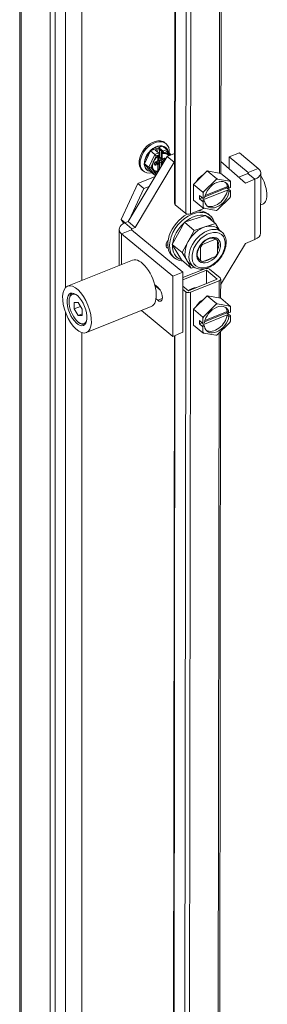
# Model space of a CAD drawing. Header units: inches. Extents: x 4 to 472, y 10 to 298.
# Tile 45 of 50: x 401.23 to 403.81, y 223.64 to 233.94. Entities that reach past the tile are written whole.
import ezdxf

# ---------------------------------------------------------------- set-up
doc = ezdxf.new("R2010")
doc.units = ezdxf.units.IN
doc.header["$LTSCALE"] = 28
doc.header["$MEASUREMENT"] = 0
doc.layers.add('Visible (ANSI)', color=7, linetype='Continuous', lineweight=5)
doc.layers.add('Visible Narrow (ANSI)', color=7, linetype='Continuous', lineweight=5)

msp = doc.modelspace()

# ---------------------------------------------------------------- linework, layer by layer
at = {"layer": 'Visible (ANSI)'}
for p, q in [((401.2274, 213.7294), (401.2274, 249.3939)), ((401.5443, 249.1211), (401.5443, 213.4477)), ((401.5981, 249.1428), (401.5981, 213.4694)), ((401.8767, 231.2112), (401.8767, 249.0073)), ((403.3447, 246.8403), (403.3262, 232.3314)), ((402.8616, 246.563), (402.843, 232.0153)), ((402.5929, 232.565), (402.7176, 232.6154)), ((402.7619, 232.5789), (402.7176, 232.6154)), ((402.7436, 232.6509), (402.7547, 232.6417)), ((402.749, 232.6027), (402.7521, 232.6)), ((402.3601, 231.8268), (402.7665, 232.5081)), ((402.5306, 232.4321), (402.5929, 232.565)), ((402.6372, 232.5285), (402.5929, 232.565)), ((402.6811, 232.5438), (402.6484, 232.5707)), ((402.6715, 232.4694), (402.6715, 232.512)), ((402.6715, 232.4987), (402.6807, 232.4911)), ((402.6715, 232.4817), (402.6933, 232.4906)), ((402.6792, 232.4947), (402.6792, 232.5179)), ((402.6849, 232.5391), (402.6849, 232.5799)), ((402.6849, 232.5015), (402.6849, 232.5219)), ((402.6908, 232.4926), (402.686, 232.4907)), ((402.6873, 232.5277), (402.6873, 232.5303)), ((402.6874, 232.4954), (402.7063, 232.4798)), ((402.7211, 232.5405), (402.7083, 232.5511)), ((402.7182, 232.4782), (402.734, 232.4846)), ((402.8042, 232.5233), (402.7632, 232.5776)), ((402.8437, 232.5392), (402.7665, 232.5081)), ((402.84, 232.4475), (402.7665, 232.5081)), ((403.4148, 232.3773), (403.4149, 232.504)), ((403.5199, 232.5463), (403.4149, 232.504)), ((403.4149, 232.504), (403.6124, 232.3412)), ((403.5199, 232.5463), (403.7173, 232.3835)), ((402.4337, 231.7662), (402.84, 232.4475)), ((402.5929, 232.3497), (402.5306, 232.4321)), ((402.5748, 232.3956), (402.5306, 232.4321)), ((402.6376, 232.4287), (402.6376, 232.4377)), ((402.646, 232.449), (402.6618, 232.4554)), ((402.6485, 232.4489), (402.6674, 232.4332)), ((402.6566, 232.4496), (402.6566, 232.4421)), ((402.6634, 232.4459), (402.6634, 232.4562)), ((402.6715, 232.357), (402.6715, 232.4244)), ((402.6715, 232.4229), (402.6724, 232.4233)), ((402.6792, 232.4328), (402.6792, 232.4587)), ((402.6849, 232.3781), (402.6849, 232.4565)), ((402.686, 232.4682), (402.6961, 232.4723)), ((402.8436, 232.449), (402.84, 232.4475)), ((403.3264, 232.4547), (403.5836, 232.2296)), ((402.4607, 232.2242), (402.6405, 232.2969)), ((402.5069, 232.3638), (402.518, 232.3547)), ((402.5553, 232.3677), (402.5584, 232.3651)), ((402.6372, 232.3132), (402.5929, 232.3497)), ((402.6439, 232.3123), (402.6515, 232.3154)), ((402.6747, 232.3543), (402.6714, 232.357)), ((402.6854, 232.3752), (402.6715, 232.3696)), ((402.6866, 232.3742), (402.6853, 232.3753)), ((403.0415, 232.2156), (403.1849, 232.3559)), ((403.1849, 232.3559), (403.3282, 232.3311)), ((403.1849, 232.3559), (403.2835, 232.2746)), ((403.3282, 232.3311), (403.4268, 232.2498)), ((403.609, 232.3301), (403.513, 232.2914)), ((403.7422, 231.7061), (403.743, 232.3364)), ((402.2848, 231.8493), (402.4607, 232.2242)), ((402.524, 232.1721), (402.4607, 232.2242)), ((402.524, 232.1721), (402.5794, 232.1945)), ((403.0413, 232.0505), (403.0415, 232.2156)), ((403.0415, 232.2156), (403.1401, 232.1343)), ((403.1498, 232.1406), (403.2773, 232.2653)), ((403.1593, 232.0857), (403.3908, 232.179)), ((403.1625, 232.0987), (403.3948, 232.1923)), ((403.2933, 232.2717), (403.4206, 232.2497)), ((403.3908, 232.1907), (403.3908, 232.179)), ((403.3908, 232.179), (403.4284, 232.1479)), ((403.3948, 232.1923), (403.4129, 232.1774)), ((403.4129, 232.1774), (403.4285, 232.1837)), ((403.4285, 232.2392), (403.4285, 232.1837)), ((403.6825, 232.2695), (403.5836, 232.2296)), ((402.3685, 231.8409), (402.524, 232.1721)), ((403.1041, 232.0634), (403.1041, 232.0992)), ((403.1041, 232.0992), (403.1418, 232.0681)), ((403.1041, 232.0634), (403.1332, 232.0752)), ((403.3948, 232.1565), (403.1392, 232.0536)), ((403.1418, 232.0681), (403.1418, 232.1236)), ((403.1418, 232.0681), (403.1574, 232.0744)), ((403.4204, 232.0755), (403.2929, 231.9507)), ((403.4128, 232.1416), (403.3948, 232.1565)), ((403.4284, 232.1479), (403.4128, 232.1416)), ((403.4284, 232.1479), (403.4284, 232.0924)), ((402.8493, 232.0037), (402.9606, 231.912)), ((403.0413, 232.0505), (403.1399, 231.9692)), ((403.1417, 232.0324), (403.1041, 232.0634)), ((403.1392, 232.0536), (403.1573, 232.0387)), ((403.1416, 231.9769), (403.1417, 232.0324)), ((403.1573, 232.0387), (403.1417, 232.0324)), ((403.7426, 232.0011), (403.7661, 232.0106)), ((403.1674, 231.8907), (402.9466, 231.82)), ((403.1544, 231.9655), (403.0093, 231.907)), ((403.2769, 231.9443), (403.1496, 231.9663)), ((403.1674, 231.8907), (403.2702, 231.806)), ((403.1934, 231.9076), (403.2124, 231.8919)), ((402.3157, 231.8085), (402.2848, 231.8493)), ((402.3279, 231.8138), (402.2848, 231.8493)), ((402.3256, 231.8129), (402.3601, 231.8268)), ((402.4337, 231.7662), (402.3601, 231.8268)), ((402.3991, 231.7523), (402.4337, 231.7662)), ((402.9466, 231.82), (402.8202, 231.5875)), ((402.9466, 231.82), (403.0494, 231.7352)), ((403.1598, 231.7706), (403.0494, 231.7352)), ((403.2702, 231.806), (403.1598, 231.7706)), ((403.3074, 231.7422), (403.2702, 231.806)), ((402.2651, 231.746), (402.2646, 231.3675)), ((402.8264, 231.2572), (402.2907, 231.6989)), ((402.9314, 231.2995), (402.3957, 231.7412)), ((403.0494, 231.7352), (402.9862, 231.619)), ((403.2927, 231.7543), (403.335, 231.7194)), ((402.8202, 231.5875), (402.9145, 231.4258)), ((402.8202, 231.5875), (402.9229, 231.5028)), ((402.9862, 231.619), (402.9229, 231.5028)), ((403.1044, 231.5627), (403.1128, 231.5558)), ((403.1128, 231.5558), (403.1126, 231.4207)), ((403.127, 231.5943), (403.1354, 231.5874)), ((403.2708, 231.642), (403.1354, 231.5874)), ((403.2601, 231.6509), (403.2708, 231.642)), ((403.2788, 231.6407), (403.2907, 231.631)), ((403.2932, 231.4935), (403.2934, 231.6286)), ((403.5828, 231.5993), (403.3247, 231.1665)), ((403.6817, 231.6391), (403.5828, 231.5993)), ((402.8253, 231.4611), (402.8442, 231.4454)), ((402.9229, 231.5028), (402.9701, 231.4219)), ((403.1352, 231.4073), (403.2706, 231.4619)), ((402.4046, 231.4239), (401.7274, 231.151)), ((402.9145, 231.4258), (403.0172, 231.3411)), ((402.9701, 231.4219), (403.0172, 231.3411)), ((402.9947, 231.3928), (403.037, 231.3579)), ((403.0172, 231.3411), (403.0469, 231.3506)), ((403.1009, 231.4304), (403.1126, 231.4207)), ((403.1035, 231.4281), (403.1153, 231.4183)), ((402.8256, 230.6268), (402.8264, 231.2572)), ((402.9314, 231.2995), (402.8264, 231.2572)), ((402.9306, 230.6691), (402.9314, 231.2995)), ((403.1585, 231.3337), (402.9313, 231.2421)), ((402.9313, 231.2175), (403.1786, 231.3171)), ((403.1786, 231.3171), (403.1784, 231.1805)), ((403.1786, 231.3171), (403.2898, 231.2254)), ((403.2073, 231.3287), (403.3185, 231.237)), ((402.6367, 231.1669), (402.6681, 231.141)), ((402.6415, 231.148), (402.6537, 231.1529)), ((402.6914, 231.1132), (402.6467, 231.15)), ((402.9882, 231.1039), (402.9312, 231.1508)), ((403.2898, 231.2254), (402.9882, 231.1039)), ((403.0083, 231.0873), (403.3099, 231.2088)), ((403.3248, 231.2254), (403.3245, 231.0257)), ((401.746, 231.0273), (401.7497, 231.0414)), ((402.9312, 231.1157), (402.9595, 231.0923)), ((403.0398, 230.9098), (403.1833, 231.0501)), ((403.1833, 231.0501), (403.3265, 231.0253)), ((403.1833, 231.0501), (403.2819, 230.9688)), ((401.7955, 230.9803), (401.7954, 230.9128)), ((401.7954, 230.9128), (401.8614, 230.9394)), ((401.8366, 230.9802), (401.7955, 230.9803)), ((401.8777, 230.9126), (401.8366, 230.9802)), ((402.6004, 230.9383), (401.9231, 230.6653)), ((402.6679, 231.0037), (402.6498, 231.0186)), ((403.1481, 230.8348), (403.2757, 230.9595)), ((403.2916, 230.9659), (403.4189, 230.9439)), ((403.3265, 231.0253), (403.4251, 230.944)), ((401.7954, 230.9128), (401.8365, 230.8452)), ((401.8365, 230.8452), (401.8776, 230.8617)), ((401.8365, 230.8452), (401.8776, 230.8451)), ((401.8776, 230.8451), (401.8777, 230.9126)), ((402.8256, 230.6268), (402.498, 230.897)), ((403.0396, 230.7447), (403.0398, 230.9098)), ((403.0398, 230.9098), (403.1384, 230.8285)), ((403.3931, 230.8508), (403.1376, 230.7478)), ((403.1576, 230.7799), (403.3891, 230.8732)), ((403.1609, 230.7929), (403.3931, 230.8865)), ((403.3891, 230.8849), (403.3891, 230.8732)), ((403.3891, 230.8732), (403.4268, 230.8421)), ((403.3931, 230.8865), (403.4112, 230.8716)), ((403.4112, 230.8359), (403.3931, 230.8508)), ((403.4112, 230.8716), (403.4268, 230.8779)), ((403.4268, 230.8421), (403.4112, 230.8359)), ((403.4268, 230.8421), (403.4267, 230.7867)), ((403.4269, 230.9334), (403.4268, 230.8779)), ((401.8507, 230.7674), (401.8632, 230.7598)), ((403.0396, 230.7447), (403.1382, 230.6634)), ((403.1024, 230.7576), (403.1025, 230.7934)), ((403.1024, 230.7576), (403.1316, 230.7694)), ((403.1401, 230.7266), (403.1024, 230.7576)), ((403.1025, 230.7934), (403.1401, 230.7623)), ((403.1376, 230.7478), (403.1556, 230.7329)), ((403.1401, 230.7623), (403.1402, 230.8178)), ((403.1401, 230.7623), (403.1557, 230.7686)), ((403.1556, 230.7329), (403.1401, 230.7266)), ((403.4187, 230.7697), (403.2912, 230.645)), ((401.8767, 214.4309), (401.8767, 230.6647)), ((402.8413, 230.6331), (402.8232, 216.4697)), ((402.9306, 230.6691), (402.8256, 230.6268)), ((403.14, 230.6711), (403.1401, 230.7266)), ((403.2753, 230.6385), (403.1479, 230.6606)), ((403.3241, 230.6772), (403.306, 216.4766))]:
    msp.add_line(p, q, dxfattribs=at)
for centre, start, end in [((402.679, 232.5277), 303.23512, 0), ((402.7264, 232.5469), 230.493, 278.71406)]:
    msp.add_arc(centre, 0.00827, start, end, dxfattribs=at)
for centre, major_axis, ratio, start_param, end_param in [((402.6363, 232.4982), (0.1183, 0.1435), 0.6688348, 5.5047263, 10.1254701), ((402.6521, 232.4852), (-0.0969, -0.1175), 0.6688348, 3.1415927, 6.2831853), ((402.6553, 232.4826), (0.0969, 0.1175), 0.6688348, 0.3656889, 1.4128865), ((402.6869, 232.5865), (-0.00146, -0.00947), 0.1492329, 3.9422955, 5.5130918), ((402.6553, 232.4826), (0.0969, 0.1175), 0.6688348, 5.827454, 6.6488742), ((402.6553, 232.4826), (-0.0969, -0.1175), 0.6688348, 4.5544791, 5.6016767), ((402.6437, 232.5199), (-0.0102, 0.0107), 0.1172285, 3.9543076, 5.5251039), ((402.6395, 232.5674), (0.0115, -0.0018), 0.577215, 0.7700935, 1.6593812), ((402.686, 232.4974), (-0.00526, -0.00638), 0.6688348, 5.6016767, 7.172473), ((402.6961, 232.506), (-0.0088, -0.0106), 0.6688348, 5.6016767, 6.2831853), ((402.7106, 232.5599), (-0.005, 0.0106), 0.6252357, 1.5354746, 2.2169833), ((402.7554, 232.5651), (0.0042, 0.0151), 0.6186455, 4.4428503, 6.0136466), ((402.6916, 232.4526), (0.0701, 0.0851), 0.6688348, 5.8860887, 6.1834086), ((402.6553, 232.4826), (0.0969, 0.1175), 0.6688348, 5.5280694, 5.5280798), ((402.6363, 232.4982), (0.1183, 0.1435), 0.6688348, 5.3819418, 5.3819523), ((402.6553, 232.4826), (-0.0969, -0.1175), 0.6688348, 5.6016767, 6.6488742), ((402.5878, 232.4009), (-0.0152, -0.0016), 0.5406247, 0.4885427, 2.059339), ((402.6397, 232.4382), (0.0088, 0.0106), 0.6688348, 0, 0.1451218), ((402.6499, 232.4468), (0.00526, 0.00638), 0.6688348, 5.6016767, 6.1953649), ((402.6566, 232.4431), (0.00526, 0.00638), 0.6688348, 4.6201362, 5.6016767), ((402.6724, 232.4301), (-0.00526, -0.00638), 0.6688348, 0.8892877, 2.460084), ((402.686, 232.4614), (-0.00526, -0.00638), 0.6688348, 4.0308804, 5.6016767), ((402.6961, 232.461), (0.0088, 0.0106), 0.6688348, 0.8892877, 2.460084), ((403.6011, 232.3366), (0.1419, -0.0002), 0.5767534, 5.3239911, 6.8947874), ((402.6916, 232.4526), (-0.0701, -0.0851), 0.6688348, 0.0142786, 0.0142999), ((402.6916, 232.4526), (-0.0701, -0.0851), 0.6688348, 0.0998235, 0.6236756), ((402.6437, 232.3271), (-0.0042, -0.0151), 0.6186455, 6.0136466, 7.5844429), ((402.6632, 232.3531), (-0.00826, -0.0039), 0.0749357, 3.1769143, 3.8195095), ((402.6553, 232.4826), (0.0969, 0.1175), 0.6688348, 4.1609568, 4.281075), ((402.6363, 232.4982), (0.1183, 0.1435), 0.6688348, 4.2636274, 4.3467307), ((402.6869, 232.3847), (0.00146, 0.00947), 0.1492329, 2.3714991, 3.0530078), ((403.1604, 232.2108), (0.0891, 0.108), 0.6688348, 1.0038789, 1.819347), ((403.6011, 232.3366), (0.0138, 0), 0.5767534, 5.3239911, 6.8947874), ((403.6889, 232.2023), (0.0773, -0.1917), 0.4690581, 0, 1.9577137), ((403.2851, 232.108), (0.1002, 0.1215), 0.6688348, 5.7397425, 8.6026565), ((403.2851, 232.108), (-0.1251, -0.1518), 0.6688348, 3.9801612, 4.0790525), ((403.267, 232.1229), (0.1002, 0.1215), 0.6688348, 5.7397425, 6.171805), ((403.2851, 232.108), (0.1251, 0.1518), 0.6688348, 6.0745563, 6.1734476), ((403.2851, 232.108), (-0.1251, -0.1518), 0.6688348, 5.0273587, 5.12625), ((403.2851, 232.108), (-0.1002, -0.1215), 0.6688348, 5.7397425, 8.6026565), ((403.267, 232.1229), (-0.1002, -0.1215), 0.6688348, 0.1113803, 2.3194712), ((403.2851, 232.108), (0.1251, 0.1518), 0.6688348, 5.0273587, 5.12625), ((402.878, 232.0153), (-0.035, 0), 0.5767534, 0, 0.6116021), ((403.2851, 232.108), (-0.1251, -0.1518), 0.6688348, 6.0745563, 6.1734476), ((403.0094, 231.6843), (-0.1841, -0.2233), 0.6688348, 4.1713172, 6.2831853), ((403.0283, 231.6687), (0.1841, 0.2233), 0.6688348, 5.8273204, 9.8806428), ((403.041, 231.6583), (0.1701, 0.2063), 0.6688348, 0.3027327, 1.3081172), ((402.9892, 231.9236), (0.035, 0), 0.5767534, 3.7531948, 5.3239911), ((403.0094, 231.6843), (0.1841, 0.2233), 0.6688348, 0, 0.54762), ((403.041, 231.6583), (0.1701, 0.2063), 0.6688348, 6.0456999, 6.5206707), ((403.2851, 232.108), (0.1251, 0.1518), 0.6688348, 3.9801612, 4.0790525), ((402.407, 231.7458), (-0.1419, 0.0002), 0.5767534, 5.3239911, 6.8947874), ((403.041, 231.6583), (-0.1701, -0.2063), 0.6688348, 4.4915229, 5.4969074), ((403.1437, 231.5735), (-0.149, -0.1807), 0.6688348, 3.9470176, 4.9942151), ((403.1437, 231.5735), (0.149, 0.1807), 0.6688348, 0, 0.8054249), ((402.407, 231.7458), (-0.0138, 0), 0.5767534, 5.3239911, 6.8947874), ((403.6003, 231.7062), (0.1419, -0.0002), 0.5767534, 5.3239911, 6.2831853), ((402.8051, 231.6009), (-0.0394, -0.0478), 0.6688348, 4.6436979, 6.568158), ((402.7671, 231.6321), (-0.0394, -0.0478), 0.6688348, 0.6345322, 0.9928282), ((403.041, 231.6583), (-0.1701, -0.2063), 0.6688348, 5.5387205, 6.5441049), ((403.1437, 231.5735), (-0.149, -0.1807), 0.6688348, 4.9942151, 6.0414127), ((403.203, 231.5247), (-0.0877, -0.1063), 0.6688348, 4.6731079, 4.9569021), ((403.203, 231.5247), (0.0877, 0.1063), 0.6688348, 6.2439043, 6.5276984), ((403.203, 231.5247), (0.0877, 0.1063), 0.6688348, 4.6731079, 4.9569021), ((402.5025, 231.1811), (0.0979, -0.2428), 0.4690581, 0, 3.1415927), ((403.1437, 231.5735), (-0.149, -0.1807), 0.6688348, 6.0414127, 6.2831853), ((403.203, 231.5247), (-0.0877, -0.1063), 0.6688348, 6.2439043, 6.5276984), ((403.1786, 231.3171), (0.035, 0), 0.5767534, 2.1713225, 2.1823985), ((403.1786, 231.3171), (0.035, 0), 0.5767534, 0.6116021, 1.7903846), ((402.5905, 231.2166), (0.0309, -0.0767), 0.4690581, 0.6690495, 0.6863678), ((403.2898, 231.2254), (0.035, 0), 0.5767534, 5.3239911, 6.8947874), ((401.8365, 230.9127), (-0.0618, 0.1534), 0.4690581, 5.6511999, 10.0567633), ((401.8478, 230.9173), (-0.067, 0.1661), 0.4690581, 0.0914433, 0.5599084), ((402.668, 231.0724), (0.0314, -0.078), 0.4690581, 5.571579, 8.7131717), ((402.9882, 231.1039), (-0.035, 0), 0.5767534, 0.6116021, 2.1823985), ((403.0275, 231.0133), (-0.0891, -0.108), 0.6688348, 3.6550753, 4.3860543), ((403.1588, 230.905), (0.0891, 0.108), 0.6688348, 1.0038789, 1.819347), ((403.2834, 230.8022), (0.1002, 0.1215), 0.6688348, 5.7397425, 8.6026565), ((403.2834, 230.8022), (-0.1251, -0.1518), 0.6688348, 3.9801612, 4.0790525), ((403.2834, 230.8022), (0.1251, 0.1518), 0.6688348, 6.0745563, 6.1734476), ((403.2834, 230.8022), (-0.1251, -0.1518), 0.6688348, 5.0273587, 5.12625), ((403.2834, 230.8022), (-0.1002, -0.1215), 0.6688348, 5.7397425, 8.6026565), ((403.2654, 230.8171), (-0.1002, -0.1215), 0.6688348, 0.1113803, 2.3194712), ((403.2654, 230.8171), (0.1002, 0.1215), 0.6688348, 5.7397425, 6.171805), ((401.8478, 230.9173), (0.067, -0.1661), 0.4690581, 5.7232769, 6.191742), ((403.2834, 230.8022), (0.1251, 0.1518), 0.6688348, 5.0273587, 5.12625), ((403.2834, 230.8022), (-0.1251, -0.1518), 0.6688348, 6.0745563, 6.1734476), ((403.2834, 230.8022), (0.1251, 0.1518), 0.6688348, 3.9801612, 4.0790525)]:
    msp.add_ellipse(centre, major_axis=major_axis, ratio=ratio, start_param=start_param, end_param=end_param, dxfattribs=at)
for major_axis in [(0.0979, -0.2428), (0.068, -0.1687)]:
    msp.add_ellipse((401.8253, 230.9082), major_axis=major_axis, ratio=0.4690581, dxfattribs=at)
for points in [[(402.7436, 232.6509), (402.7362, 232.6569), (402.7279, 232.6618), (402.7188, 232.6653)], [(402.488, 232.3853), (402.4932, 232.3771), (402.4996, 232.3699), (402.5069, 232.3638)], [(402.6303, 232.4625), (402.6273, 232.4571), (402.6247, 232.4516), (402.6225, 232.4461)], [(402.622, 232.3709), (402.624, 232.3675), (402.6263, 232.3645), (402.6289, 232.3618)], [(402.6694, 232.3565), (402.669, 232.3563), (402.6685, 232.3562), (402.6679, 232.3562)]]:
    msp.add_open_spline(points, degree=3, dxfattribs=at)
for points, knots in [([(402.6835, 232.5208), (402.6793, 232.518), (402.6751, 232.5149), (402.6669, 232.5083), (402.663, 232.5047), (402.6554, 232.4972), (402.6517, 232.4932), (402.6448, 232.4849), (402.6416, 232.4806), (402.6356, 232.4717), (402.6328, 232.4672), (402.6303, 232.4625)], [1.81747657, 1.81747657, 1.81747657, 1.81747657, 1.9607534, 1.9607534, 2.10403024, 2.10403024, 2.24730707, 2.24730707, 2.39058391, 2.39058391, 2.53386075, 2.53386075, 2.53386075, 2.53386075]), ([(402.6811, 232.5438), (402.682, 232.543), (402.6827, 232.5423), (402.684, 232.5406), (402.6845, 232.5398), (402.6854, 232.5381), (402.6858, 232.5372), (402.6865, 232.5353), (402.6868, 232.5344), (402.6871, 232.5324), (402.6873, 232.5314), (402.6873, 232.5303)], [4.712389, 4.712389, 4.712389, 4.712389, 5.0265482, 5.0265482, 5.3407075, 5.3407075, 5.6548668, 5.6548668, 5.969026, 5.969026, 6.2831853, 6.2831853, 6.2831853, 6.2831853]), ([(402.7728, 232.5285), (402.7706, 232.5303), (402.7682, 232.532), (402.7631, 232.5347), (402.7604, 232.5359), (402.7546, 232.5378), (402.7516, 232.5385), (402.7452, 232.5394), (402.7418, 232.5396), (402.7349, 232.5396), (402.7313, 232.5393), (402.7277, 232.5387)], [0.68150862, 0.68150862, 0.68150862, 0.68150862, 0.81003011, 0.81003011, 0.9385516, 0.9385516, 1.0670731, 1.0670731, 1.19559459, 1.19559459, 1.32411609, 1.32411609, 1.32411609, 1.32411609]), ([(402.734, 232.4846), (402.7344, 232.4848), (402.7348, 232.4849), (402.7354, 232.4851), (402.7357, 232.4851), (402.7361, 232.4851), (402.7362, 232.4851), (402.7363, 232.4851), (402.7364, 232.4851), (402.7364, 232.4851)], [4.71238898, 4.71238898, 4.71238898, 4.71238898, 4.89024652, 4.89024652, 5.06810406, 5.06810406, 5.24596161, 5.24596161, 5.34933172, 5.34933172, 5.34933172, 5.34933172]), ([(402.6225, 232.446), (402.6202, 232.4403), (402.6184, 232.4345), (402.6156, 232.4232), (402.6147, 232.4176), (402.6138, 232.4068), (402.6138, 232.4016), (402.6147, 232.3917), (402.6156, 232.3871), (402.6182, 232.3785), (402.6199, 232.3745), (402.622, 232.3709)], [2.70261989, 2.70261989, 2.70261989, 2.70261989, 2.87791346, 2.87791346, 3.05369964, 3.05369964, 3.22948583, 3.22948583, 3.40527202, 3.40527202, 3.58105821, 3.58105821, 3.58105821, 3.58105821]), ([(402.6376, 232.4377), (402.6376, 232.4381), (402.6376, 232.4386), (402.6379, 232.4398), (402.6381, 232.4404), (402.6386, 232.4418), (402.639, 232.4425), (402.6399, 232.444), (402.6404, 232.4447), (402.6416, 232.446), (402.6423, 232.4467), (402.6436, 232.4477), (402.6442, 232.4482), (402.6452, 232.4487), (402.6456, 232.4489), (402.646, 232.449)], [3.1415927, 3.1415927, 3.1415927, 3.1415927, 3.3684515, 3.3684515, 3.5958815, 3.5958815, 3.8321117, 3.8321117, 4.075761, 4.075761, 4.3214491, 4.3214491, 4.5627429, 4.5627429, 4.712389, 4.712389, 4.712389, 4.712389]), ([(402.6378, 232.4277), (402.6378, 232.4277), (402.6378, 232.4277), (402.6378, 232.4277), (402.6377, 232.4277), (402.6377, 232.4279), (402.6377, 232.428), (402.6376, 232.4283), (402.6376, 232.4285), (402.6376, 232.4287)], [2.71242901, 2.71242901, 2.71242901, 2.71242901, 2.73268748, 2.73268748, 2.86898921, 2.86898921, 3.00529093, 3.00529093, 3.14159265, 3.14159265, 3.14159265, 3.14159265]), ([(402.6618, 232.4554), (402.6629, 232.4559), (402.664, 232.4565), (402.6659, 232.4579), (402.6667, 232.4587), (402.6683, 232.4604), (402.669, 232.4614), (402.6701, 232.4634), (402.6706, 232.4645), (402.6712, 232.4668), (402.6715, 232.4681), (402.6715, 232.4694)], [4.712389, 4.712389, 4.712389, 4.712389, 5.0265482, 5.0265482, 5.3407075, 5.3407075, 5.6548668, 5.6548668, 5.969026, 5.969026, 6.2831853, 6.2831853, 6.2831853, 6.2831853]), ([(402.6674, 232.4332), (402.668, 232.4328), (402.6685, 232.4322), (402.6694, 232.4311), (402.6698, 232.4305), (402.6705, 232.4293), (402.6707, 232.4287), (402.6711, 232.4274), (402.6712, 232.4268), (402.6714, 232.4256), (402.6715, 232.425), (402.6715, 232.4244)], [5.60167669, 5.60167669, 5.60167669, 5.60167669, 5.73797842, 5.73797842, 5.87428014, 5.87428014, 6.01058187, 6.01058187, 6.14688359, 6.14688359, 6.28318531, 6.28318531, 6.28318531, 6.28318531]), ([(402.7182, 232.4782), (402.7176, 232.478), (402.7169, 232.4778), (402.7154, 232.4774), (402.7146, 232.4773), (402.713, 232.4773), (402.7122, 232.4773), (402.7105, 232.4776), (402.7096, 232.4779), (402.7079, 232.4787), (402.7071, 232.4792), (402.7063, 232.4798)], [1.57079633, 1.57079633, 1.57079633, 1.57079633, 1.74865387, 1.74865387, 1.92651141, 1.92651141, 2.10436895, 2.10436895, 2.2822265, 2.2822265, 2.46008404, 2.46008404, 2.46008404, 2.46008404]), ([(402.629, 232.3617), (402.6292, 232.3615), (402.6294, 232.3613), (402.6299, 232.3608), (402.6301, 232.3606), (402.6306, 232.3601), (402.6308, 232.3599), (402.6313, 232.3595), (402.6316, 232.3593), (402.6321, 232.3588), (402.6323, 232.3586), (402.6326, 232.3584)], [3.750853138, 3.750853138, 3.750853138, 3.750853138, 3.764080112, 3.764080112, 3.778835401, 3.778835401, 3.793590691, 3.793590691, 3.80834598, 3.80834598, 3.82310127, 3.82310127, 3.82310127, 3.82310127]), ([(403.037, 231.3579), (403.0499, 231.3472), (403.0652, 231.3394), (403.0991, 231.3299), (403.1177, 231.3285), (403.1572, 231.3323), (403.1782, 231.3379), (403.2198, 231.3556), (403.2405, 231.368), (403.2794, 231.398), (403.2975, 231.4156), (403.3293, 231.4545), (403.343, 231.4757), (403.3648, 231.5196), (403.3728, 231.5423), (403.382, 231.5872), (403.3832, 231.6094), (403.3784, 231.6505), (403.3724, 231.6695), (403.3556, 231.6989), (403.3462, 231.7102), (403.335, 231.7194)], [2.3361677, 2.3361677, 2.3361677, 2.3361677, 2.6235629, 2.6235629, 2.924473, 2.924473, 3.2473483, 3.2473483, 3.5793195, 3.5793195, 3.9118545, 3.9118545, 4.2439739, 4.2439739, 4.5765255, 4.5765255, 4.9084018, 4.9084018, 5.2302377, 5.2302377, 5.4777604, 5.4777604, 5.4777604, 5.4777604]), ([(403.2788, 231.6407), (403.2712, 231.647), (403.2618, 231.6513), (403.2408, 231.6548), (403.2296, 231.6545), (403.2064, 231.6496), (403.1946, 231.6453), (403.1712, 231.6331), (403.1596, 231.6252), (403.1379, 231.6066), (403.1277, 231.5958), (403.1099, 231.5726), (403.1023, 231.5601), (403.0903, 231.5348), (403.086, 231.5219), (403.0809, 231.4972), (403.0802, 231.4854), (403.0822, 231.4639), (403.085, 231.4542), (403.0929, 231.4389), (403.0977, 231.4329), (403.1035, 231.4281)], [5.4777604, 5.4777604, 5.4777604, 5.4777604, 5.8451154, 5.8451154, 6.1757033, 6.1757033, 6.4858686, 6.4858686, 6.793464, 6.793464, 7.101884, 7.101884, 7.4106636, 7.4106636, 7.7187601, 7.7187601, 8.0264709, 8.0264709, 8.340144, 8.340144, 8.619353, 8.619353, 8.619353, 8.619353])]:
    msp.add_open_spline(points, degree=3, knots=knots, dxfattribs=at)
for points in [[(403.2773, 232.2653), (403.2804, 232.2698), (403.2835, 232.2746)], [(403.2835, 232.2746), (403.2885, 232.2731), (403.2933, 232.2717)], [(403.4206, 232.2497), (403.4237, 232.2497), (403.4268, 232.2498)], [(403.4268, 232.2498), (403.4277, 232.2444), (403.4285, 232.2392)], [(403.1401, 232.1343), (403.145, 232.1374), (403.1498, 232.1406)], [(403.1418, 232.1236), (403.141, 232.1288), (403.1401, 232.1343)], [(403.4266, 232.0847), (403.4235, 232.08), (403.4204, 232.0755)], [(403.4284, 232.0924), (403.4275, 232.0886), (403.4266, 232.0847)], [(403.1399, 231.9692), (403.1408, 231.9731), (403.1416, 231.9769)], [(403.1496, 231.9663), (403.1448, 231.9677), (403.1399, 231.9692)], [(403.2831, 231.9444), (403.28, 231.9443), (403.2769, 231.9443)], [(403.2929, 231.9507), (403.2881, 231.9476), (403.2831, 231.9444)], [(403.2757, 230.9595), (403.2788, 230.9641), (403.2819, 230.9688)], [(403.2819, 230.9688), (403.2868, 230.9673), (403.2916, 230.9659)], [(403.4189, 230.9439), (403.422, 230.9439), (403.4251, 230.944)], [(403.4251, 230.944), (403.426, 230.9386), (403.4269, 230.9334)], [(403.1384, 230.8285), (403.1434, 230.8317), (403.1481, 230.8348)], [(403.1402, 230.8178), (403.1393, 230.8231), (403.1384, 230.8285)], [(403.4249, 230.7789), (403.4218, 230.7742), (403.4187, 230.7697)], [(403.4267, 230.7867), (403.4258, 230.7828), (403.4249, 230.7789)], [(403.1382, 230.6634), (403.1391, 230.6673), (403.14, 230.6711)], [(403.1479, 230.6606), (403.1432, 230.6619), (403.1382, 230.6634)], [(403.2814, 230.6386), (403.2783, 230.6386), (403.2753, 230.6385)], [(403.2912, 230.645), (403.2864, 230.6418), (403.2814, 230.6386)]]:
    msp.add_rational_spline(points, [1, 1.00039648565, 1], degree=2, dxfattribs=at)
at = {"layer": 'Visible Narrow (ANSI)'}
for p, q in [((401.2432, 249.3694), (401.2432, 213.696)), ((401.7037, 231.1338), (401.7037, 248.8386)), ((403.3298, 246.8343), (403.3113, 232.334)), ((402.8493, 232.0037), (402.8679, 246.5599)), ((402.9793, 246.551), (402.9606, 231.912)), ((403.0093, 231.907), (403.028, 246.5696)), ((402.6395, 232.5741), (402.6869, 232.5933)), ((402.6869, 232.5933), (402.7232, 232.5633)), ((402.6372, 232.5285), (402.5748, 232.3956)), ((402.6516, 232.5134), (402.6277, 232.4626)), ((402.6758, 232.5442), (402.6372, 232.5285)), ((402.6758, 232.5442), (402.6395, 232.5741)), ((402.6837, 232.5264), (402.6516, 232.5134)), ((402.6529, 232.567), (402.6849, 232.5799)), ((402.6679, 232.4655), (402.6679, 232.5091)), ((402.6715, 232.5011), (402.6792, 232.4947)), ((402.6837, 232.5238), (402.6837, 232.5264)), ((402.6849, 232.5799), (402.7165, 232.5538)), ((402.6849, 232.5015), (402.7038, 232.4858)), ((402.7196, 232.5441), (402.7038, 232.5572)), ((402.7038, 232.4858), (402.7038, 232.5572)), ((402.7153, 232.5453), (402.7153, 232.4847)), ((402.7196, 232.5467), (402.7196, 232.5441)), ((402.7199, 232.482), (402.7357, 232.4884)), ((402.7619, 232.5789), (402.7232, 232.5633)), ((402.7377, 232.4725), (402.7266, 232.4816)), ((402.7633, 232.5585), (402.7311, 232.5456)), ((402.7311, 232.5456), (402.7311, 232.543)), ((402.7377, 232.4815), (402.734, 232.4846)), ((402.7871, 232.527), (402.7633, 232.5585)), ((402.5748, 232.3956), (402.6372, 232.3132)), ((402.6196, 232.4452), (402.5957, 232.3944)), ((402.5957, 232.3944), (402.6196, 232.3629)), ((402.6341, 232.4248), (402.6341, 232.4338)), ((402.6429, 232.4275), (402.6376, 232.4318)), ((402.6427, 232.447), (402.6587, 232.4338)), ((402.6587, 232.4338), (402.6429, 232.4275)), ((402.6476, 232.4528), (402.6634, 232.4592)), ((402.6634, 232.4232), (402.6476, 232.4168)), ((402.6792, 232.4328), (402.6634, 232.4459)), ((402.6679, 232.3562), (402.6679, 232.4205)), ((402.6709, 232.4656), (402.6792, 232.4587)), ((402.6715, 232.4802), (402.686, 232.4682)), ((402.6724, 232.4233), (402.6715, 232.4241)), ((402.7038, 232.4408), (402.6849, 232.4565)), ((402.7151, 232.4567), (402.6961, 232.4723)), ((402.7038, 232.4031), (402.7038, 232.4408)), ((402.7309, 232.463), (402.7136, 232.4773)), ((402.7309, 232.463), (402.7151, 232.4567)), ((402.7153, 232.4397), (402.7153, 232.4224)), ((402.7325, 232.4511), (402.7199, 232.446)), ((402.7377, 232.4815), (402.7377, 232.4725)), ((402.7492, 232.4804), (402.7492, 232.4792)), ((403.6124, 232.3412), (403.7173, 232.3835)), ((402.6277, 232.3521), (402.6516, 232.3206)), ((402.6516, 232.3206), (402.6556, 232.3222)), ((402.6739, 232.3529), (402.6694, 232.3565)), ((402.6849, 232.3781), (402.6715, 232.3727)), ((402.6876, 232.3758), (402.6849, 232.3781)), ((403.609, 232.3301), (403.6825, 232.2695)), ((403.6124, 232.332), (403.6124, 232.3412)), ((403.6817, 231.6391), (403.6825, 232.2695)), ((402.3256, 231.8129), (402.3991, 231.7523)), ((402.2903, 231.3779), (402.2907, 231.6989)), ((402.2907, 231.6989), (402.3957, 231.7412)), ((402.3991, 231.7385), (402.3991, 231.7523)), ((403.3099, 231.2088), (403.3096, 231.0282)), ((402.9595, 231.0923), (402.9407, 216.3728)), ((402.9894, 216.3486), (403.0083, 231.0873)), ((402.7156, 231.0229), (402.6679, 231.0037)), ((401.7037, 214.26), (401.7037, 230.8823)), ((402.8295, 216.4645), (402.8476, 230.6357)), ((403.3092, 230.6626), (403.2911, 216.4705))]:
    msp.add_line(p, q, dxfattribs=at)
for centre, major_axis, ratio, start_param, end_param in [((402.6252, 232.5073), (-0.1183, -0.1435), 0.6688348, 3.1415927, 6.2831853), ((402.7074, 232.4396), (-0.0754, -0.0914), 0.6688348, 4.2775606, 4.9939484), ((402.6758, 232.5374), (0.00526, 0.00638), 0.6688348, 0, 0.8892877), ((402.6758, 232.5329), (-0.0052, 0.0128), 0.4683232, 4.0002711, 5.5710674), ((402.679, 232.5277), (0.00453, -0.00692), 0.3131654, 0, 0.7813804), ((402.679, 232.5303), (0.00827, 0), 0.5773503, 5.3232542, 6.2831853), ((402.679, 232.5277), (0.00827, 0), 0.5773503, 5.3232542, 6.2831853), ((402.7106, 232.4886), (-0.00827, 0), 0.5773503, 0.6108652, 2.1816622), ((402.7151, 232.4904), (-0.0088, -0.0106), 0.6688348, 5.6016767, 6.2831853), ((402.7199, 232.4865), (-0.00351, -0.00425), 0.6688348, 5.6016767, 7.172473), ((402.7232, 232.5566), (-0.00526, -0.00638), 0.6688348, 4.0308804, 5.601677), ((402.7165, 232.5493), (0.00207, -0.00511), 0.4683232, 0.8586784, 2.4294747), ((402.7151, 232.4859), (0.0031, -0.00767), 0.4683232, 0, 0.858679), ((402.7264, 232.5495), (-0.00827, 0), 0.5773503, 0.610865, 2.1816616), ((402.7264, 232.5469), (-0.00827, 0), 0.5773503, 0.6108652, 2.1816616), ((402.7264, 232.5469), (-0.00526, -0.00638), 0.6688348, 5.6016765, 6.2831853), ((402.7232, 232.5521), (0.0052, -0.0128), 0.4683232, 0.8586784, 2.4294747), ((402.7264, 232.5469), (0.00125, -0.00817), 0.5951272, 0, 0.9831821), ((402.7074, 232.4396), (0.0754, 0.0914), 0.6688348, 6.2094089, 6.9257928), ((402.7309, 232.4923), (0.0031, -0.00767), 0.4683232, 0, 0.8586713), ((402.7357, 232.4749), (0.0105, 0.0128), 0.6688348, 5.6016767, 7.172473), ((402.7309, 232.4788), (0.00526, 0.00638), 0.6688348, 5.6016767, 6.2562405), ((402.7027, 232.4435), (0.0701, 0.0851), 0.6688348, 6.2094089, 6.2831853), ((402.7824, 232.5309), (-0.00593, -0.00576), 0.7413888, 0.0817457, 1.652542), ((402.7027, 232.4435), (0.0701, 0.0851), 0.6688348, 6.0478061, 6.2094089), ((402.7074, 232.4396), (-0.0754, -0.0914), 0.6688348, 5.1622082, 6.0411422), ((402.6149, 232.4491), (0.00769, -0.00304), 0.3232392, 5.4982538, 6.2831056), ((402.623, 232.4665), (0.00726, -0.00395), 0.2065585, 5.5305115, 6.2832305), ((402.6476, 232.4393), (0.0105, 0.0128), 0.6688348, 0.8892877, 2.460084), ((402.6293, 232.4377), (0.00827, 0), 0.5773503, 5.3232613, 6.2831853), ((402.6293, 232.4287), (0.00827, 0), 0.5773503, 5.3232613, 6.2831853), ((402.6476, 232.4303), (-0.0105, -0.0128), 0.6688348, 5.6016767, 7.172473), ((402.6429, 232.4342), (-0.00526, -0.00638), 0.6688348, 0.0269448, 0.8892877), ((402.6429, 232.4207), (-0.0031, 0.00767), 0.4683232, 4.0002781, 5.5710674), ((402.6429, 232.4567), (0.0031, -0.00767), 0.4683232, 0, 0.8586713), ((402.6587, 232.4226), (0.0088, 0.0106), 0.6688348, 0, 0.8892877), ((402.6587, 232.4271), (-0.0031, 0.00767), 0.4683232, 4.0002705, 5.5710674), ((402.6587, 232.4631), (0.0031, -0.00767), 0.4683232, 0, 0.858679), ((402.6634, 232.4637), (0.00351, 0.00425), 0.6688348, 4.0308804, 5.6016767), ((402.6634, 232.4187), (0.00351, 0.00425), 0.6688348, 5.6016767, 7.172473), ((402.6632, 232.4694), (0.00827, 0), 0.5773503, 5.3232536, 6.2831853), ((402.6632, 232.4244), (0.00827, 0), 0.5773503, 5.3232536, 6.2831853), ((402.7151, 232.4454), (-0.0088, -0.0106), 0.6688348, 4.0308804, 5.6016767), ((402.7106, 232.4436), (-0.00827, 0), 0.5773503, 0.6108652, 2.1816621), ((402.7151, 232.4499), (-0.0031, 0.00767), 0.4683232, 4.0002705, 5.5710674), ((402.7199, 232.4415), (-0.00351, -0.00425), 0.6688348, 4.0308804, 5.6016767), ((402.7309, 232.4698), (-0.00526, -0.00638), 0.6688348, 0.8892877, 2.460084), ((402.7309, 232.4563), (-0.0031, 0.00767), 0.4683232, 4.4449877, 5.5710674), ((402.7445, 232.4843), (-0.00827, 0), 0.5773503, 0.6108652, 2.1816545), ((402.7445, 232.4753), (-0.00827, 0), 0.5773503, 0.6108652, 1.520423), ((402.6149, 232.3668), (0.00714, 0.00416), 0.7217428, 4.9727527, 6.2832633), ((402.623, 232.356), (0.00593, 0.00576), 0.7413888, 4.7941347, 6.2829727), ((402.7074, 232.4396), (-0.0754, -0.0914), 0.6688348, 6.209424, 6.7030891), ((402.7027, 232.4435), (-0.0701, -0.0851), 0.6688348, 0, 0.5186871), ((403.186, 231.5387), (0.149, 0.1807), 0.6688348, 0, 3.1415927), ((403.1911, 231.5344), (0.0877, 0.1063), 0.6688348, 5.1615134, 6.0392929), ((403.1911, 231.5344), (-0.0877, -0.1063), 0.6688348, 0.5099565, 1.2660719)]:
    msp.add_ellipse(centre, major_axis=major_axis, ratio=ratio, start_param=start_param, end_param=end_param, dxfattribs=at)
for major_axis in [(0.1346, 0.1632), (0.0964, 0.1169)]:
    msp.add_ellipse((403.199, 231.5279), major_axis=major_axis, ratio=0.6688348, dxfattribs=at)
for points, knots in [([(402.794, 232.5192), (402.7937, 232.5196), (402.7935, 232.5201), (402.7932, 232.5205), (402.7924, 232.5218), (402.7915, 232.523), (402.7905, 232.5241), (402.7895, 232.5252), (402.7884, 232.5262), (402.7871, 232.527)], [0.22535434, 0.22535434, 0.22535434, 0.22535434, 0.33333333, 0.33333333, 0.33333333, 0.66666667, 0.66666667, 0.66666667, 1, 1, 1, 1]), ([(402.6277, 232.4626), (402.6265, 232.4607), (402.6254, 232.4588), (402.6243, 232.4569), (402.6233, 232.455), (402.6224, 232.453), (402.6216, 232.4511), (402.6208, 232.4491), (402.6202, 232.4472), (402.6196, 232.4452)], [0, 0, 0, 0, 0.3333333, 0.3333333, 0.3333333, 0.6666667, 0.6666667, 0.6666667, 1, 1, 1, 1]), ([(402.6196, 232.3629), (402.6202, 232.3613), (402.6208, 232.3599), (402.6216, 232.3586), (402.6224, 232.3573), (402.6234, 232.3561), (402.6244, 232.355), (402.6254, 232.3539), (402.6265, 232.353), (402.6277, 232.3521)], [0.00000039, 0.00000039, 0.00000039, 0.00000039, 0.33333333, 0.33333333, 0.33333333, 0.66666667, 0.66666667, 0.66666667, 1, 1, 1, 1])]:
    msp.add_open_spline(points, degree=3, knots=knots, dxfattribs=at)

doc.saveas('drawing.dxf')
